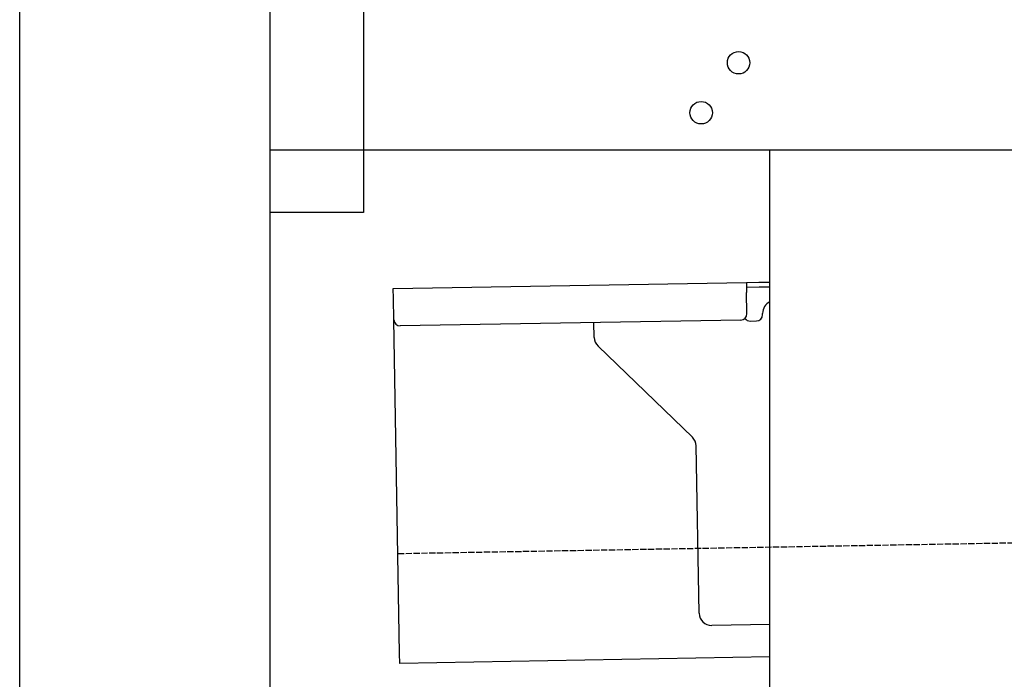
# Model space of a CAD drawing. Extents: x 562 to 7231, y 5467 to 12826.
# Tile 40 of 74: x 873 to 1660, y 10110 to 10637. Entities that reach past the tile are written whole.
import ezdxf

# ---------------------------------------------------------------- set-up
doc = ezdxf.new("R2010")
doc.units = 0
doc.linetypes.add('GEN3', pattern=[6.25, 5, -1.25])
doc.layers.get('0').update_dxf_attribs({"linetype": 'CONTINUOUS'})
doc.layers.add('3', color=6, linetype='GEN3')

msp = doc.modelspace()

# ---------------------------------------------------------------- linework, layer by layer
for p, q in [((872.775, 5715.902), (872.775, 12515.902)), ((1072.775, 12315.902), (1072.775, 5965.902)), ((1147.775, 10688.018), (1147.775, 10483.018)), ((1812.775, 10533.018), (1072.775, 10533.018)), ((1472.775, 8708.018), (1472.775, 10533.018)), ((1147.775, 10483.018), (1072.775, 10483.018)), ((1171.578, 10422.277), (1454.035, 10427.207)), ((1454.035, 10427.207), (1464.033, 10427.382)), ((1454.035, 10427.207), (1454.174, 10419.208)), ((1464.033, 10427.382), (1472.775, 10427.534)), ((1171.717, 10414.278), (1171.578, 10422.277)), ((1464.103, 10423.382), (1454.104, 10423.208)), ((1454.471, 10402.211), (1454.174, 10419.208)), ((1472.775, 10423.534), (1464.103, 10423.382)), ((1172.014, 10397.281), (1171.717, 10414.278)), ((1176.674, 10130.321), (1172.014, 10397.281)), ((1449.559, 10397.124), (1177.1, 10392.369)), ((1332.284, 10383.218), (1332.077, 10395.074)), ((1457.075, 10396.256), (1462.075, 10396.343)), ((1466.987, 10401.429), (1466.969, 10402.429)), ((1410.761, 10303.362), (1335.336, 10376.199)), ((1416.149, 10162.506), (1413.812, 10296.343)), ((1472.775, 10153.493), (1426.322, 10152.682)), ((1176.813, 10122.323), (1176.674, 10130.321)), ((1472.775, 10127.489), (1176.813, 10122.323))]:
    msp.add_line(p, q)
for centre in [(1447.775, 10603.018), (1417.775, 10563.018)]:
    msp.add_circle(centre, 9)
for centre, radius, start, end in [((1476.968, 10402.604), 10, 114.787438, 181), ((1177.013, 10397.368), 5, 181, 271), ((1449.472, 10402.124), 5, 271, 1), ((1456.988, 10401.255), 5, 214.236717, 271), ((1461.987, 10401.342), 5, 271, 1), ((1342.282, 10383.392), 10, 181, 226), ((1403.814, 10296.169), 10, 1, 46), ((1426.147, 10162.68), 10, 181, 271)]:
    msp.add_arc(centre, radius, start, end)
at = {"layer": '3'}
msp.add_line((1175.278, 10210.296), (6230.452, 10298.534), dxfattribs=at)

doc.saveas('drawing.dxf')
